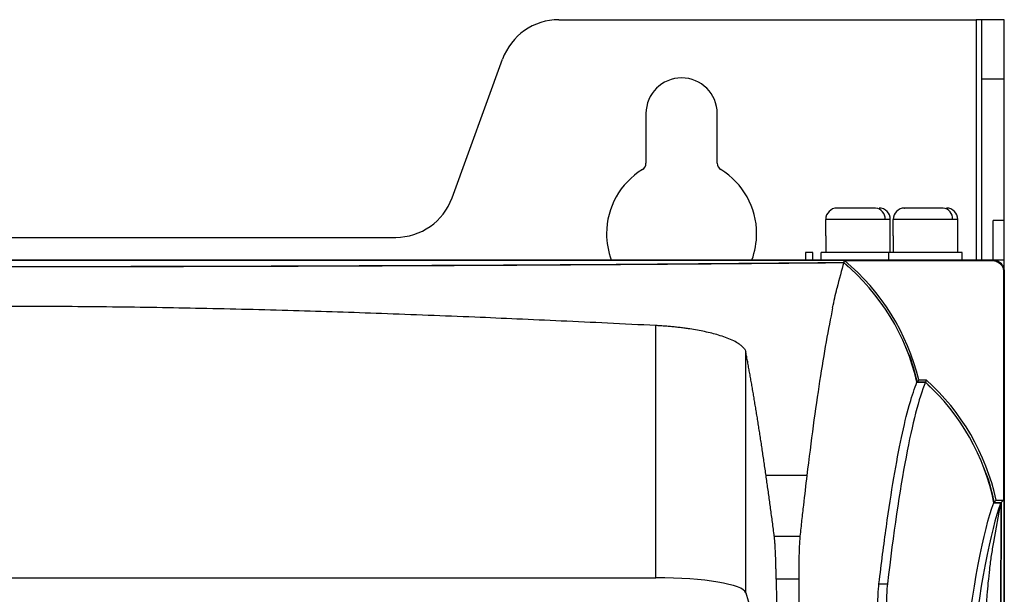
# Model space of a CAD drawing. Header units: millimetres. Extents: x 145 to 933, y -105 to 949.
# Tile 106 of 157: x 622 to 688, y 534 to 573. Entities that reach past the tile are written whole.
import ezdxf

# ---------------------------------------------------------------- set-up
doc = ezdxf.new("R2010")
doc.units = ezdxf.units.MM

msp = doc.modelspace()

# ---------------------------------------------------------------- linework, layer by layer
at = {"color": 7, "linetype": 'Continuous', "lineweight": 25}
for p, q in [((657.963, 572.534), (685.76, 572.534)), ((686.135, 572.534), (685.76, 572.534)), ((687.635, 572.534), (686.135, 572.534)), ((686.135, 568.586), (686.135, 572.534)), ((687.635, 568.586), (687.635, 572.534)), ((650.843, 560.666), (654.205, 569.902)), ((686.135, 556.534), (686.135, 568.586)), ((686.135, 568.586), (687.635, 568.586)), ((687.635, 559.166), (687.635, 568.586)), ((663.76, 566.284), (663.76, 562.973)), ((668.51, 562.973), (668.51, 566.284)), ((679.689, 559.234), (675.739, 559.234)), ((675.739, 558.137), (675.739, 559.234)), ((680.039, 559.234), (679.689, 559.234)), ((680.039, 558.137), (680.039, 559.234)), ((684.189, 559.234), (680.239, 559.234)), ((680.239, 558.137), (680.239, 559.234)), ((684.539, 559.234), (684.189, 559.234)), ((684.539, 558.137), (684.539, 559.234)), ((687.635, 559.166), (686.885, 559.166)), ((686.885, 556.534), (686.885, 559.166)), ((687.635, 556.534), (687.635, 559.166)), ((585.186, 558.034), (647.084, 558.034)), ((675.739, 558.137), (675.739, 557.034)), ((680.039, 557.034), (680.039, 558.137)), ((680.239, 558.137), (680.239, 557.034)), ((684.539, 557.034), (684.539, 558.137)), ((674.885, 557.034), (674.385, 557.034)), ((674.385, 557.034), (674.385, 556.534)), ((674.885, 556.534), (674.885, 557.034)), ((675.435, 556.534), (675.435, 557.034)), ((679.935, 557.034), (675.435, 557.034)), ((679.935, 556.534), (679.935, 557.034)), ((684.835, 557.034), (679.935, 557.034)), ((684.835, 556.534), (684.835, 557.034)), ((544.635, 556.534), (687.635, 556.534)), ((545.394, 556.526), (686.876, 556.526)), ((676.945, 556.37), (676.944, 556.369)), ((676.944, 556.369), (677.262, 556.048)), ((676.989, 556.491), (686.842, 556.491)), ((686.876, 556.526), (686.842, 556.491)), ((687.635, 282.034), (687.635, 556.534)), ((687.626, 555.776), (687.591, 555.741)), ((687.591, 555.741), (687.591, 540.534)), ((687.626, 555.776), (687.626, 464.284)), ((664.42, 535.36), (664.42, 552.159)), ((670.412, 534.357), (670.412, 550.385)), ((681.936, 548.534), (682.436, 548.534)), ((682.436, 548.534), (682.38, 548.388)), ((681.814, 548.379), (682.377, 548.379)), ((682.38, 548.388), (681.821, 548.388)), ((682.38, 548.388), (682.691, 548.052)), ((674.479, 542.162), (671.76, 542.162)), ((686.932, 537.731), (687.411, 540.354)), ((686.945, 540.354), (687.411, 540.354)), ((686.953, 540.363), (687.42, 540.363)), ((687.091, 540.534), (687.591, 540.534)), ((687.411, 540.354), (687.213, 475.971)), ((687.42, 540.363), (687.222, 475.884)), ((687.591, 540.534), (687.42, 540.363)), ((672.309, 538.126), (674.02, 538.126)), ((566.631, 535.36), (664.42, 535.36)), ((673.935, 535.258), (672.435, 535.258)), ((679.285, 534.958), (679.848, 534.958)), ((670.412, 534.357), (672.521, 527.264))]:
    msp.add_line(p, q, dxfattribs=at)
at = {"color": 8, "linetype": 'Continuous', "lineweight": 25}
msp.add_line((685.76, 572.534), (685.76, 556.534), dxfattribs=at)
at = {"color": 7, "linetype": 'Continuous', "lineweight": 25, "flags": 128}
for points in [[(676.945, 556.37), (676.969, 556.437), (676.989, 556.491)], [(686.953, 540.363), (687.031, 540.459), (687.091, 540.534)]]:
    msp.add_lwpolyline(points, dxfattribs=at)
at = {"color": 7, "linetype": 'Continuous', "lineweight": 25}
for centre, radius, start, end in [((657.963, 568.534), 4, 90, 160), ((666.135, 566.284), 2.375, 0, 180), ((663.26, 562.973), 0.5, 301.51537, 0), ((669.01, 562.973), 0.5, 180, 238.48463), ((666.135, 558.284), 5, 121.51537, 180), ((666.135, 558.284), 5, 0, 58.48463), ((647.084, 562.034), 4, 270, 340), ((676.489, 559.234), 0.75, 90, 180), ((678.994, 559.29), 0.697, 355.38511, 84.48495), ((679.289, 559.234), 0.75, 360, 90), ((680.989, 559.234), 0.75, 90, 180), ((683.494, 559.29), 0.697, 355.38511, 84.48495), ((683.789, 559.234), 0.75, 360, 90), ((666.135, 558.284), 5, 180, 200.48732), ((666.135, 558.284), 5, 339.51268, 0), ((667.362, 544.988), 15, 13.6768, 50.07355), ((672.431, 537.358), 15, 12.22377, 48.16457)]:
    msp.add_arc(centre, radius, start, end, dxfattribs=at)
msp.add_ellipse((664.42, 534.302), major_axis=(6, 0), ratio=0.176327, start_param=0.05236, end_param=1.570796, dxfattribs=at)
for points, knots in [([(679.061, 559.984), (678.98, 559.984), (678.795, 559.984), (678.407, 559.984), (677.968, 559.984), (677.531, 559.984), (677.11, 559.984), (676.768, 559.984), (676.567, 559.984), (676.475, 559.984), (676.498, 559.984), (676.503, 559.984)], [0, 0, 0, 0, 0.1108395, 0.2510416, 0.3618811, 0.4841173, 0.6129656, 0.7418139, 0.8640502, 0.9748897, 1, 1, 1, 1]), ([(683.561, 559.984), (683.48, 559.984), (683.295, 559.984), (682.907, 559.984), (682.468, 559.984), (682.031, 559.984), (681.61, 559.984), (681.268, 559.984), (681.067, 559.984), (680.975, 559.984), (680.998, 559.984), (681.003, 559.984)], [0, 0, 0, 0, 0.110839, 0.251042, 0.361881, 0.484117, 0.612966, 0.741814, 0.86405, 0.97489, 1, 1, 1, 1]), ([(616.135, 556.093), (621.372, 556.093), (626.652, 556.099), (637.169, 556.122), (642.406, 556.14), (652.708, 556.187), (657.772, 556.216), (667.606, 556.285), (672.375, 556.325), (676.945, 556.37)], [0, 0, 0, 0, 0.25, 0.25, 0.5, 0.5, 0.75, 0.75, 1, 1, 1, 1]), ([(669.888, 556.296), (670.127, 556.298), (670.605, 556.302), (671.32, 556.308), (672.031, 556.315), (672.741, 556.321), (673.447, 556.327), (674.151, 556.333), (674.853, 556.34), (675.552, 556.346), (676.248, 556.353), (676.71, 556.358), (676.941, 556.36)], [0, 0, 0, 0, 0.100207, 0.200357, 0.300454, 0.400502, 0.500506, 0.60047, 0.700397, 0.800292, 0.900158, 1, 1, 1, 1]), ([(686.842, 556.491), (686.93, 556.491), (687.025, 556.475), (687.21, 556.401), (687.299, 556.344), (687.445, 556.198), (687.502, 556.109), (687.575, 555.925), (687.591, 555.829), (687.591, 555.741)], [0, 0, 0, 0, 0.25, 0.25, 0.5, 0.5, 0.75, 0.75, 1, 1, 1, 1]), ([(686.876, 556.526), (686.965, 556.526), (687.06, 556.509), (687.245, 556.436), (687.334, 556.379), (687.48, 556.233), (687.537, 556.144), (687.61, 555.959), (687.626, 555.864), (687.626, 555.776)], [0, 0, 0, 0, 0.25, 0.25, 0.5, 0.5, 0.75, 0.75, 1, 1, 1, 1]), ([(616.135, 556.084), (616.398, 556.084), (616.924, 556.084), (617.714, 556.084), (618.505, 556.085), (619.296, 556.085), (620.089, 556.085), (620.883, 556.086), (621.678, 556.086), (622.474, 556.087), (623.27, 556.088), (623.802, 556.088), (624.068, 556.089)], [0, 0, 0, 0, 0.099366, 0.198862, 0.298493, 0.398262, 0.498172, 0.598229, 0.698437, 0.798798, 0.899318, 1, 1, 1, 1]), ([(624.068, 556.089), (624.329, 556.089), (624.852, 556.09), (625.637, 556.091), (626.423, 556.092), (627.211, 556.093), (628, 556.094), (628.791, 556.096), (629.583, 556.097), (630.377, 556.099), (631.172, 556.1), (631.703, 556.101), (631.968, 556.102)], [0, 0, 0, 0, 0.098921, 0.198071, 0.297454, 0.397074, 0.496935, 0.597042, 0.697397, 0.798006, 0.898872, 1, 1, 1, 1]), ([(631.968, 556.102), (632.228, 556.103), (632.748, 556.104), (633.529, 556.106), (634.31, 556.108), (635.093, 556.11), (635.876, 556.112), (636.66, 556.114), (637.445, 556.116), (638.231, 556.119), (639.018, 556.121), (639.542, 556.123), (639.805, 556.124)], [0, 0, 0, 0, 0.099037, 0.198278, 0.297726, 0.397386, 0.49726, 0.597353, 0.69767, 0.798214, 0.898989, 1, 1, 1, 1]), ([(639.805, 556.124), (640.063, 556.125), (640.58, 556.127), (641.354, 556.129), (642.128, 556.132), (642.902, 556.135), (643.676, 556.138), (644.45, 556.141), (645.225, 556.144), (645.999, 556.148), (646.773, 556.151), (647.288, 556.153), (647.546, 556.154)], [0, 0, 0, 0, 0.099381, 0.19889, 0.298529, 0.398303, 0.498215, 0.59827, 0.698472, 0.798825, 0.899333, 1, 1, 1, 1]), ([(647.546, 556.154), (647.802, 556.156), (648.314, 556.158), (649.081, 556.162), (649.846, 556.165), (650.61, 556.169), (651.372, 556.173), (652.133, 556.177), (652.892, 556.181), (653.65, 556.185), (654.406, 556.189), (654.909, 556.192), (655.161, 556.193)], [0, 0, 0, 0, 0.100037, 0.200056, 0.300059, 0.400052, 0.500037, 0.600019, 0.700003, 0.799991, 0.899989, 1, 1, 1, 1]), ([(655.161, 556.193), (655.413, 556.195), (655.917, 556.198), (656.671, 556.202), (657.423, 556.207), (658.172, 556.212), (658.919, 556.216), (659.663, 556.221), (660.406, 556.226), (661.145, 556.231), (661.883, 556.236), (662.373, 556.239), (662.618, 556.241)], [0, 0, 0, 0, 0.100392, 0.200687, 0.300887, 0.400998, 0.501022, 0.600965, 0.700831, 0.800622, 0.900344, 1, 1, 1, 1]), ([(662.618, 556.241), (662.865, 556.243), (663.358, 556.246), (664.095, 556.251), (664.829, 556.257), (665.56, 556.262), (666.288, 556.268), (667.014, 556.273), (667.737, 556.279), (668.457, 556.285), (669.174, 556.29), (669.65, 556.294), (669.888, 556.296)], [0, 0, 0, 0, 0.10052, 0.200914, 0.301185, 0.401338, 0.501377, 0.601306, 0.701129, 0.80085, 0.900472, 1, 1, 1, 1]), ([(664.42, 552.159), (663.346, 552.212), (661.244, 552.316), (658.159, 552.461), (655.212, 552.594), (651.222, 552.765), (646.263, 552.958), (640.186, 553.156), (634.209, 553.305), (629.158, 553.387), (625.149, 553.424), (622.111, 553.436), (619.111, 553.433), (617.123, 553.417), (616.135, 553.409)], [0, 0, 0, 0, 0.066784, 0.130713, 0.191786, 0.250005, 0.37869, 0.500012, 0.627561, 0.750005, 0.813668, 0.876554, 0.938664, 1, 1, 1, 1]), ([(676.199, 553.349), (675.907, 551.956), (675.617, 550.325), (675.043, 546.594), (674.759, 544.493), (674.479, 542.162)], [0, 0, 0, 0, 0.5, 0.5, 1, 1, 1, 1]), ([(670.257, 550.68), (670.242, 550.696), (670.214, 550.727), (670.166, 550.773), (670.118, 550.816), (670.069, 550.856), (670.021, 550.892), (669.973, 550.926), (669.927, 550.957), (669.788, 551.045), (669.524, 551.185), (669.083, 551.365), (668.489, 551.56), (667.706, 551.756), (666.924, 551.899), (666.365, 551.98), (666.044, 552.022), (665.72, 552.058), (665.395, 552.091), (665.069, 552.118), (664.744, 552.141), (664.528, 552.153), (664.42, 552.159)], [0, 0, 0, 0, 0.023063, 0.044764, 0.0651, 0.084073, 0.101683, 0.117929, 0.132812, 0.146331, 0.248282, 0.343083, 0.43075, 0.577124, 0.714851, 0.756756, 0.798261, 0.839371, 0.880093, 0.920433, 0.9604, 1, 1, 1, 1]), ([(670.257, 550.68), (670.299, 550.631), (670.333, 550.582), (670.385, 550.484), (670.403, 550.435), (670.412, 550.385)], [0, 0, 0, 0, 0.5, 0.5, 1, 1, 1, 1]), ([(681.056, 550.704), (681.109, 550.594), (681.463, 549.859), (681.656, 549.064), (681.821, 548.388)], [0, 0, 0, 0, 0.150007, 1, 1, 1, 1]), ([(671.76, 542.162), (671.739, 542.308), (671.698, 542.6), (671.635, 543.031), (671.573, 543.457), (671.51, 543.878), (671.447, 544.294), (671.385, 544.705), (671.322, 545.11), (671.259, 545.51), (671.197, 545.905), (671.134, 546.294), (671.071, 546.678), (671.008, 547.057), (670.946, 547.431), (670.883, 547.8), (670.82, 548.163), (670.757, 548.521), (670.694, 548.874), (670.631, 549.221), (670.568, 549.564), (670.505, 549.901), (670.463, 550.121), (670.442, 550.232)], [0, 0, 0, 0, 0.048038, 0.096029, 0.143974, 0.191874, 0.239729, 0.28754, 0.335309, 0.383035, 0.430719, 0.478363, 0.525968, 0.573533, 0.62106, 0.66855, 0.716003, 0.763421, 0.810803, 0.858151, 0.905466, 0.952749, 1, 1, 1, 1]), ([(679.285, 534.958), (679.446, 536.315), (679.61, 537.583), (679.94, 539.934), (680.107, 541.016), (680.442, 542.995), (680.612, 543.892), (680.953, 545.502), (681.125, 546.213), (681.298, 546.83)], [0, 0, 0, 0, 0.25, 0.25, 0.5, 0.5, 0.75, 0.75, 1, 1, 1, 1]), ([(686.26, 542.674), (686.31, 542.562), (686.639, 541.826), (686.808, 541.035), (686.953, 540.363)], [0, 0, 0, 0, 0.1513392, 1, 1, 1, 1]), ([(672.309, 538.126), (672.289, 538.283), (672.249, 538.596), (672.188, 539.059), (672.127, 539.518), (672.066, 539.971), (672.005, 540.42), (671.944, 540.863), (671.883, 541.301), (671.821, 541.735), (671.78, 542.02), (671.76, 542.162)], [0, 0, 0, 0, 0.111119, 0.222231, 0.333339, 0.444443, 0.555548, 0.666653, 0.777762, 0.888877, 1, 1, 1, 1]), ([(674.479, 542.162), (674.401, 541.524), (674.325, 540.869), (674.229, 540.028), (674.21, 539.859), (674.172, 539.521), (674.114, 539.014), (674.057, 538.493), (674.019, 538.125)], [0, 0, 0, 0, 0.5, 0.5, 0.625, 0.625, 0.75, 1, 1, 1, 1]), ([(672.435, 535.258), (672.435, 535.302), (672.434, 535.391), (672.432, 535.524), (672.43, 535.655), (672.427, 535.784), (672.425, 535.912), (672.422, 536.038), (672.417, 536.27), (672.407, 536.598), (672.391, 536.996), (672.374, 537.356), (672.357, 537.616), (672.343, 537.799), (672.332, 537.921), (672.321, 538.032), (672.313, 538.095), (672.309, 538.126)], [0, 0, 0, 0, 0.035258, 0.070419, 0.105524, 0.140614, 0.175732, 0.210919, 0.246215, 0.37296, 0.49986, 0.626644, 0.753588, 0.81527, 0.876751, 0.938254, 1, 1, 1, 1]), ([(674.019, 538.125), (674.019, 538.117), (674.017, 538.088), (674.01, 538.023), (674, 537.904), (673.987, 537.701), (673.973, 537.399), (673.956, 536.941), (673.943, 536.38), (673.936, 535.827), (673.935, 535.47), (673.935, 535.303), (673.934, 535.257)], [0, 0, 0, 0, 0.0139351, 0.0556442, 0.1250543, 0.2223715, 0.34774, 0.5009112, 0.7142926, 0.8683064, 0.9636201, 1, 1, 1, 1]), ([(686.329, 531.006), (686.342, 531.371), (686.367, 532.112), (686.425, 533.185), (686.494, 534.178), (686.575, 535.1), (686.671, 535.991), (686.788, 536.895), (686.882, 537.442), (686.932, 537.731)], [0, 0, 0, 0, 0.117924, 0.239422, 0.371927, 0.489536, 0.632266, 0.805945, 1, 1, 1, 1]), ([(673.934, 535.257), (673.934, 533.891), (673.934, 532.522), (673.934, 529.783), (673.934, 525.67), (673.934, 516.048), (673.935, 496.713), (673.935, 480.011), (673.935, 468.842)], [0, 0, 0, 0, 0.0625, 0.0625, 0.125, 0.25, 0.5, 1, 1, 1, 1])]:
    msp.add_open_spline(points, degree=3, knots=knots, dxfattribs=at)
for points in [[(676.941, 556.36), (676.788, 555.846), (676.635, 555.267), (676.483, 554.624)], [(681.814, 548.379), (681.106, 551.487), (679.396, 554.286), (676.941, 556.36)], [(676.199, 553.348), (676.293, 553.799), (676.388, 554.224), (676.483, 554.624)], [(670.442, 550.232), (670.432, 550.283), (670.422, 550.334), (670.412, 550.385)], [(681.821, 548.388), (681.86, 548.436), (681.898, 548.485), (681.936, 548.534)], [(682.377, 548.379), (681.505, 546.242), (680.653, 541.722), (679.848, 534.958)], [(681.337, 546.967), (681.495, 547.517), (681.654, 547.988), (681.814, 548.379)], [(686.945, 540.354), (686.329, 543.44), (684.728, 546.251), (682.377, 548.379)], [(681.298, 546.831), (681.311, 546.877), (681.324, 546.922), (681.337, 546.967)], [(684.884, 529.448), (685.542, 534.858), (686.235, 538.528), (686.945, 540.354)], [(687.411, 540.354), (686.701, 538.528), (686.008, 534.858), (685.35, 529.448)], [(672.435, 535.258), (672.465, 532.596), (672.494, 529.932), (672.521, 527.264)], [(679.196, 532.94), (679.208, 533.832), (679.241, 534.588), (679.285, 534.958)], [(679.848, 534.958), (679.804, 534.585), (679.771, 533.839), (679.759, 532.94)]]:
    msp.add_open_spline(points, degree=3, dxfattribs=at)

doc.saveas('drawing.dxf')
